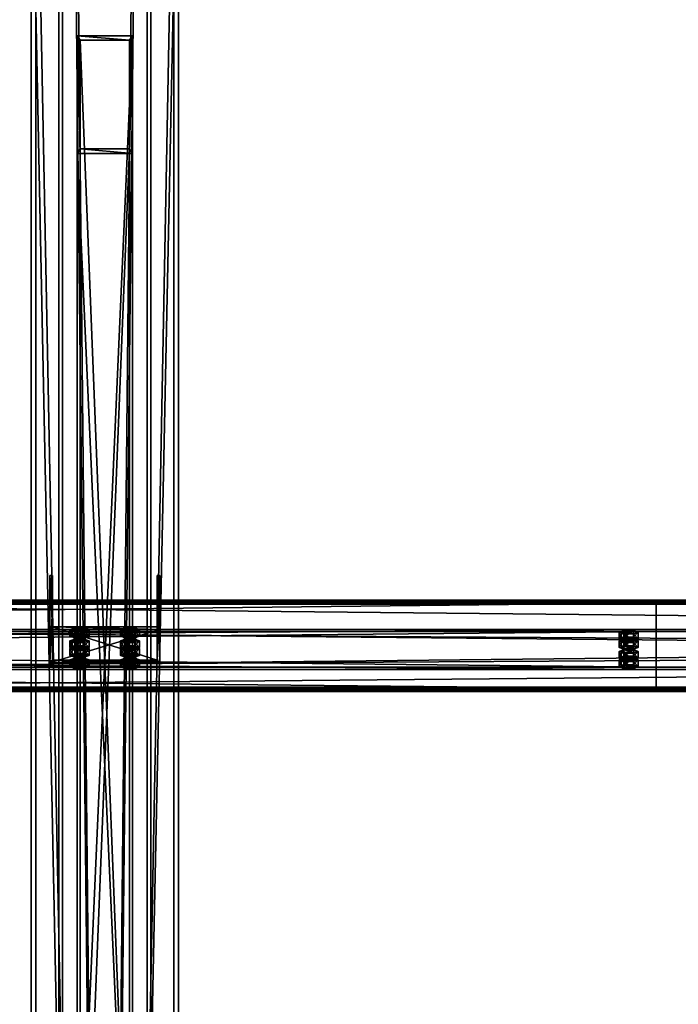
# Model space of a CAD drawing. Header units: millimetres. Extents: x -333 to 67333, y -930 to 39730.
# Tile 63 of 256: x 5407 to 6124, y 6550 to 7622. Entities that reach past the tile are written whole.
import ezdxf

# ---------------------------------------------------------------- set-up
doc = ezdxf.new("R2010")
doc.units = ezdxf.units.MM
for name, color, linetype in [('13', 7, 'Continuous'), ('5', 7, 'Continuous'), ('6', 7, 'Continuous'), ('7', 7, 'Continuous'), ('8', 7, 'Continuous'), ('95', 7, 'Continuous')]:
    doc.layers.add(name, color=color, linetype=linetype)

msp = doc.modelspace()

# ---------------------------------------------------------------- meshes
at = {"layer": '13', "color": 30}
mesh = msp.add_polyface(dxfattribs=at)
corners = [(6100, 6987.1, 4917.4), (6100, 6914.8, 4902), (-330, 6914.8, 4902), (-330, 6987.1, 4917.4), (6100, 6955.9, 4708.4), (-330, 6955.9, 4708.4), (6100, 6895.3, 4695.5), (-330, 6895.3, 4695.5), (6100, 6892.6, 4708.2), (-330, 6892.6, 4708.2), (6100, 6890.6, 4707.8), (-330, 6890.6, 4707.8), (6100, 6893.7, 4693.1), (-330, 6893.7, 4693.1), (6100, 6958.3, 4706.8), (-330, 6958.3, 4706.8), (6100, 6917.1, 4900.5), (-330, 6917.1, 4900.5), (6100, 6985.6, 4915), (-330, 6985.6, 4915), (6100, 6988.3, 4902.3), (-330, 6988.3, 4902.3), (6100, 6990.3, 4902.7), (-330, 6990.3, 4902.7)]
mesh.append_faces([[corners[k] for k in face] for face in [(0, 2, 3, 3), (1, 5, 2, 2), (4, 7, 5, 5), (6, 9, 7, 7), (8, 11, 9, 9), (10, 13, 11, 11), (12, 15, 13, 13), (14, 17, 15, 15), (16, 19, 17, 17), (18, 21, 19, 19), (20, 23, 21, 21), (22, 3, 23, 23), (8, 12, 10, 10), (11, 7, 9, 9)]], dxfattribs={"vtx0": -1, "color": 30})
mesh.append_faces([[corners[k] for k in face] for face in [(1, 16, 4, 4), (16, 0, 18, 18), (12, 6, 14, 14), (3, 19, 23, 23), (19, 2, 17, 17), (17, 2, 15, 15), (15, 5, 13, 13), (13, 7, 11, 11)]], dxfattribs={"vtx0": -1, "vtx1": -1, "color": 30})
mesh.append_faces([[corners[k] for k in face] for face in [(16, 1, 0, 0), (4, 16, 14, 14), (18, 0, 22, 22), (12, 8, 6, 6), (14, 6, 4, 4), (19, 3, 2, 2), (15, 2, 5, 5), (13, 5, 7, 7)]], dxfattribs={"vtx0": -1, "vtx2": -1, "vtx3": -1, "color": 30})
mesh.append_faces([[corners[k] for k in face] for face in [(21, 23, 19, 19)]], dxfattribs={"vtx1": -1, "color": 30})
mesh.append_faces([[corners[k] for k in face] for face in [(0, 1, 2, 2), (1, 4, 5, 5), (4, 6, 7, 7), (6, 8, 9, 9), (8, 10, 11, 11), (10, 12, 13, 13), (12, 14, 15, 15), (14, 16, 17, 17), (16, 18, 19, 19), (18, 20, 21, 21), (20, 22, 23, 23), (22, 0, 3, 3), (22, 20, 18, 18)]], dxfattribs={"vtx2": -1, "vtx3": -1, "color": 30})
mesh = msp.add_polyface(dxfattribs=at)
corners = [(11700, 6987.1, 4917.4), (11700, 6914.8, 4902), (4900, 6914.8, 4902), (4900, 6987.1, 4917.4), (11700, 6955.9, 4708.4), (4900, 6955.9, 4708.4), (11700, 6895.3, 4695.5), (4900, 6895.3, 4695.5), (11700, 6892.6, 4708.2), (4900, 6892.6, 4708.2), (11700, 6890.6, 4707.8), (4900, 6890.6, 4707.8), (11700, 6893.7, 4693.1), (4900, 6893.7, 4693.1), (11700, 6958.3, 4706.8), (4900, 6958.3, 4706.8), (11700, 6917.1, 4900.5), (4900, 6917.1, 4900.5), (11700, 6985.6, 4915), (4900, 6985.6, 4915), (11700, 6988.3, 4902.3), (4900, 6988.3, 4902.3), (11700, 6990.3, 4902.7), (4900, 6990.3, 4902.7)]
mesh.append_faces([[corners[k] for k in face] for face in [(0, 2, 3, 3), (1, 5, 2, 2), (4, 7, 5, 5), (6, 9, 7, 7), (8, 11, 9, 9), (10, 13, 11, 11), (12, 15, 13, 13), (14, 17, 15, 15), (16, 19, 17, 17), (18, 21, 19, 19), (20, 23, 21, 21), (22, 3, 23, 23), (8, 12, 10, 10), (11, 7, 9, 9)]], dxfattribs={"vtx0": -1, "color": 30})
mesh.append_faces([[corners[k] for k in face] for face in [(12, 6, 14, 14), (14, 1, 16, 16), (16, 0, 18, 18), (3, 19, 23, 23), (19, 2, 17, 17), (17, 2, 15, 15), (15, 5, 13, 13), (13, 7, 11, 11)]], dxfattribs={"vtx0": -1, "vtx1": -1, "color": 30})
mesh.append_faces([[corners[k] for k in face] for face in [(12, 8, 6, 6), (14, 6, 4, 4), (14, 4, 1, 1), (16, 1, 0, 0), (18, 0, 22, 22), (19, 3, 2, 2), (15, 2, 5, 5), (13, 5, 7, 7)]], dxfattribs={"vtx0": -1, "vtx2": -1, "vtx3": -1, "color": 30})
mesh.append_faces([[corners[k] for k in face] for face in [(21, 23, 19, 19)]], dxfattribs={"vtx1": -1, "color": 30})
mesh.append_faces([[corners[k] for k in face] for face in [(0, 1, 2, 2), (1, 4, 5, 5), (4, 6, 7, 7), (6, 8, 9, 9), (8, 10, 11, 11), (10, 12, 13, 13), (12, 14, 15, 15), (14, 16, 17, 17), (16, 18, 19, 19), (18, 20, 21, 21), (20, 22, 23, 23), (22, 0, 3, 3), (22, 20, 18, 18)]], dxfattribs={"vtx2": -1, "vtx3": -1, "color": 30})
at = {"layer": '5', "color": 131}
mesh = msp.add_polyface(dxfattribs=at)
corners = [(5546, 185.3, 2984), (5454, 185.3, 2984), (5454, 9385, 2984), (5546, 9385, 2984), (5454, 185.3, 3076), (5454, 9385, 3076), (5546, 185.3, 3076), (5546, 9385, 3076), (5550, 185.3, 2980), (5550, 185.3, 3080), (5550, 9385, 3080), (5550, 9385, 2980), (5450, 185.3, 3080), (5450, 9385, 3080), (5450, 185.3, 2980), (5450, 9385, 2980)]
mesh.append_faces([[corners[k] for k in face] for face in [(0, 2, 3, 3), (1, 5, 2, 2), (4, 7, 5, 5), (6, 3, 7, 7), (8, 10, 11, 11), (9, 13, 10, 10), (12, 15, 13, 13), (14, 11, 15, 15)]], dxfattribs={"vtx0": -1, "color": 131})
mesh.append_faces([[corners[k] for k in face] for face in [(9, 6, 12, 12), (6, 8, 0, 0), (0, 8, 1, 1), (12, 4, 14, 14), (4, 12, 6, 6), (14, 1, 8, 8), (11, 3, 15, 15), (3, 10, 7, 7), (7, 10, 5, 5), (15, 2, 13, 13), (2, 15, 3, 3), (13, 5, 10, 10)]], dxfattribs={"vtx0": -1, "vtx1": -1, "color": 131})
mesh.append_faces([[corners[k] for k in face] for face in [(6, 9, 8, 8), (14, 4, 1, 1), (3, 11, 10, 10), (13, 2, 5, 5)]], dxfattribs={"vtx0": -1, "vtx2": -1, "vtx3": -1, "color": 131})
mesh.append_faces([[corners[k] for k in face] for face in [(0, 1, 2, 2), (1, 4, 5, 5), (4, 6, 7, 7), (6, 0, 3, 3), (8, 9, 10, 10), (9, 12, 13, 13), (12, 14, 15, 15), (14, 8, 11, 11)]], dxfattribs={"vtx2": -1, "vtx3": -1, "color": 131})
at = {"layer": '6', "color": 2}
mesh = msp.add_polyface(dxfattribs=at)
corners = [(5425, 7914.8, 4751.7), (5575, 7914.8, 4751.7), (5575, 175.3, 3106.7), (5425, 175.3, 3106.7), (5575, 7883.6, 4898.4), (5575, 25.3, 3228.1), (5425, 7883.6, 4898.4), (5425, 25.3, 3228.1), (5420, 7915.8, 4746.8), (5420, 7882.6, 4903.3), (5420, 20.3, 3232.2), (5420, 180.3, 3102.6), (5580, 7882.6, 4903.3), (5580, 20.3, 3232.2), (5580, 7915.8, 4746.8), (5580, 180.3, 3102.6)]
mesh.append_faces([[corners[k] for k in face] for face in [(0, 2, 3, 3), (1, 5, 2, 2), (4, 7, 5, 5), (6, 3, 7, 7), (8, 10, 11, 11), (9, 13, 10, 10), (12, 15, 13, 13), (14, 11, 15, 15)]], dxfattribs={"vtx0": -1, "color": 2})
mesh.append_faces([[corners[k] for k in face] for face in [(9, 6, 12, 12), (6, 8, 0, 0), (0, 8, 1, 1), (12, 4, 14, 14), (4, 12, 6, 6), (14, 1, 8, 8), (11, 3, 15, 15), (3, 10, 7, 7), (7, 10, 5, 5), (15, 2, 13, 13), (2, 15, 3, 3), (13, 5, 10, 10)]], dxfattribs={"vtx0": -1, "vtx1": -1, "color": 2})
mesh.append_faces([[corners[k] for k in face] for face in [(6, 9, 8, 8), (14, 4, 1, 1), (3, 11, 10, 10), (13, 2, 5, 5)]], dxfattribs={"vtx0": -1, "vtx2": -1, "vtx3": -1, "color": 2})
mesh.append_faces([[corners[k] for k in face] for face in [(0, 1, 2, 2), (1, 4, 5, 5), (4, 6, 7, 7), (6, 0, 3, 3), (8, 9, 10, 10), (9, 12, 13, 13), (12, 14, 15, 15), (14, 8, 11, 11)]], dxfattribs={"vtx2": -1, "vtx3": -1, "color": 2})
at = {"layer": '7', "color": 6}
mesh = msp.add_polyface(dxfattribs=at)
corners = [(5440, 6921.9, 4878), (5560, 6921.9, 4878), (5560, 6958.3, 4706.8), (5440, 6958.3, 4706.8), (5560, 6980.6, 4890.5), (5560, 7017, 4719.3), (5557, 6980.6, 4890.5), (5557, 7017, 4719.3), (5557, 6924.8, 4878.6), (5557, 6961.2, 4707.4), (5443, 6924.8, 4878.6), (5443, 6961.2, 4707.4), (5443, 6980.6, 4890.5), (5443, 7017, 4719.3), (5440, 6980.6, 4890.5), (5440, 7017, 4719.3)]
mesh.append_faces([[corners[k] for k in face] for face in [(0, 2, 3, 3), (1, 5, 2, 2), (4, 7, 5, 5), (6, 9, 7, 7), (8, 11, 9, 9), (10, 13, 11, 11), (12, 15, 13, 13), (14, 3, 15, 15), (12, 0, 14, 14), (7, 2, 5, 5)]], dxfattribs={"vtx0": -1, "color": 6})
mesh.append_faces([[corners[k] for k in face] for face in [(1, 8, 4, 4), (8, 0, 10, 10), (10, 0, 12, 12), (3, 11, 15, 15), (11, 2, 9, 9), (9, 2, 7, 7)]], dxfattribs={"vtx0": -1, "vtx1": -1, "color": 6})
mesh.append_faces([[corners[k] for k in face] for face in [(8, 1, 0, 0), (11, 3, 2, 2)]], dxfattribs={"vtx0": -1, "vtx2": -1, "vtx3": -1, "color": 6})
mesh.append_faces([[corners[k] for k in face] for face in [(6, 4, 8, 8), (13, 15, 11, 11)]], dxfattribs={"vtx1": -1, "color": 6})
mesh.append_faces([[corners[k] for k in face] for face in [(0, 1, 2, 2), (1, 4, 5, 5), (4, 6, 7, 7), (6, 8, 9, 9), (8, 10, 11, 11), (10, 12, 13, 13), (12, 14, 15, 15), (14, 0, 3, 3)]], dxfattribs={"vtx2": -1, "vtx3": -1, "color": 6})
at = {"layer": '8', "color": 253}
mesh = msp.add_polyface(dxfattribs=at)
corners = [(5473, 7599.8, 4679.6), (5527, 7599.8, 4679.6), (5527, 6241.3, 3080), (5473, 6241.3, 3080), (5527, 7481.3, 4654.4), (5527, 6144.2, 3080), (5473, 7481.3, 4654.4), (5473, 6144.2, 3080), (5470, 7604.6, 4680.6), (5470, 7476.5, 4653.4), (5470, 6140.3, 3080), (5470, 6245.2, 3080), (5530, 7476.5, 4653.4), (5530, 6140.3, 3080), (5530, 7604.6, 4680.6), (5530, 6245.2, 3080)]
mesh.append_faces([[corners[k] for k in face] for face in [(0, 2, 3, 3), (1, 5, 2, 2), (4, 7, 5, 5), (6, 3, 7, 7), (8, 10, 11, 11), (9, 13, 10, 10), (12, 15, 13, 13), (14, 11, 15, 15)]], dxfattribs={"vtx0": -1, "color": 253})
mesh.append_faces([[corners[k] for k in face] for face in [(9, 6, 12, 12), (6, 8, 0, 0), (0, 8, 1, 1), (12, 4, 14, 14), (4, 12, 6, 6), (14, 1, 8, 8), (11, 3, 15, 15), (3, 10, 7, 7), (7, 10, 5, 5), (15, 2, 13, 13), (2, 15, 3, 3), (13, 5, 10, 10)]], dxfattribs={"vtx0": -1, "vtx1": -1, "color": 253})
mesh.append_faces([[corners[k] for k in face] for face in [(6, 9, 8, 8), (14, 4, 1, 1), (3, 11, 10, 10), (13, 2, 5, 5)]], dxfattribs={"vtx0": -1, "vtx2": -1, "vtx3": -1, "color": 253})
mesh.append_faces([[corners[k] for k in face] for face in [(0, 1, 2, 2), (1, 4, 5, 5), (4, 6, 7, 7), (6, 0, 3, 3), (8, 9, 10, 10), (9, 12, 13, 13), (12, 14, 15, 15), (14, 8, 11, 11)]], dxfattribs={"vtx2": -1, "vtx3": -1, "color": 253})
at = {"layer": '95', "color": 20}
mesh = msp.add_polyface(dxfattribs=at)
corners = [(5466.5, 6945.9, 4755.3), (5467.3, 6951.5, 4753.4), (5466.5, 6950.8, 4756.4), (5467.3, 6946.6, 4752.4), (5469.5, 6947, 4750.2), (5469.5, 6951.9, 4751.3), (5472.5, 6947.2, 4749.4), (5472.5, 6952.1, 4750.5), (5475.5, 6947, 4750.2), (5475.5, 6951.9, 4751.3), (5477.7, 6946.6, 4752.4), (5477.7, 6951.5, 4753.4), (5478.5, 6950.8, 4756.4), (5478.5, 6945.9, 4755.3), (5477.7, 6950.2, 4759.3), (5467.3, 6945.3, 4758.2), (5467.3, 6950.2, 4759.3), (5472.5, 6949.6, 4762.2), (5469.5, 6949.8, 4761.4), (5475.5, 6949.8, 4761.4), (5462.1, 6950.8, 4756.4), (5467.3, 6952.7, 4747.5), (5467.3, 6960, 4749.1), (5462.1, 6958.2, 4757.9), (5477.7, 6952.7, 4747.5), (5477.7, 6960, 4749.1), (5482.9, 6950.8, 4756.4), (5482.9, 6958.2, 4757.9), (5477.7, 6949, 4765.2), (5477.7, 6956.3, 4766.7), (5467.3, 6949, 4765.2), (5467.3, 6956.3, 4766.7)]
mesh.append_faces([[corners[k] for k in face] for face in [(0, 1, 2, 2), (3, 5, 1, 1), (4, 7, 5, 5), (6, 9, 7, 7), (8, 11, 9, 9), (10, 12, 11, 11), (13, 14, 12, 12), (15, 2, 16, 16), (16, 17, 18, 18), (11, 7, 9, 9), (20, 22, 23, 23), (21, 25, 22, 22), (24, 27, 25, 25), (26, 29, 27, 27), (28, 31, 29, 29), (30, 23, 31, 31), (21, 26, 24, 24), (28, 20, 30, 30), (23, 29, 31, 31), (27, 22, 25, 25)]], dxfattribs={"vtx0": -1, "color": 20})
mesh.append_faces([[corners[k] for k in face] for face in [(17, 16, 19, 19), (19, 2, 14, 14), (14, 1, 12, 12), (12, 5, 11, 11), (26, 20, 28, 28), (29, 22, 27, 27)]], dxfattribs={"vtx0": -1, "vtx1": -1, "color": 20})
mesh.append_faces([[corners[k] for k in face] for face in [(19, 16, 2, 2), (14, 2, 1, 1), (12, 1, 5, 5), (11, 5, 7, 7), (26, 21, 20, 20), (29, 23, 22, 22)]], dxfattribs={"vtx0": -1, "vtx2": -1, "vtx3": -1, "color": 20})
mesh.append_faces([[corners[k] for k in face] for face in [(3, 4, 5, 5), (4, 6, 7, 7), (6, 8, 9, 9), (8, 10, 11, 11), (20, 21, 22, 22), (21, 24, 25, 25), (24, 26, 27, 27), (26, 28, 29, 29), (28, 30, 31, 31), (30, 20, 23, 23)]], dxfattribs={"vtx2": -1, "vtx3": -1, "color": 20})
mesh = msp.add_polyface(dxfattribs=at)
corners = [(5521.5, 6945.9, 4755.3), (5522.3, 6951.5, 4753.4), (5521.5, 6950.8, 4756.4), (5522.3, 6946.6, 4752.4), (5524.5, 6947, 4750.2), (5524.5, 6951.9, 4751.3), (5527.5, 6947.2, 4749.4), (5527.5, 6952.1, 4750.5), (5530.5, 6947, 4750.2), (5530.5, 6951.9, 4751.3), (5532.7, 6946.6, 4752.4), (5532.7, 6951.5, 4753.4), (5533.5, 6950.8, 4756.4), (5533.5, 6945.9, 4755.3), (5532.7, 6950.2, 4759.3), (5522.3, 6945.3, 4758.2), (5522.3, 6950.2, 4759.3), (5527.5, 6949.6, 4762.2), (5524.5, 6949.8, 4761.4), (5530.5, 6949.8, 4761.4), (5517.1, 6950.8, 4756.4), (5522.3, 6952.7, 4747.5), (5522.3, 6960, 4749.1), (5517.1, 6958.2, 4757.9), (5532.7, 6952.7, 4747.5), (5532.7, 6960, 4749.1), (5537.9, 6950.8, 4756.4), (5537.9, 6958.2, 4757.9), (5532.7, 6949, 4765.2), (5532.7, 6956.3, 4766.7), (5522.3, 6949, 4765.2), (5522.3, 6956.3, 4766.7)]
mesh.append_faces([[corners[k] for k in face] for face in [(0, 1, 2, 2), (3, 5, 1, 1), (4, 7, 5, 5), (6, 9, 7, 7), (8, 11, 9, 9), (10, 12, 11, 11), (13, 14, 12, 12), (15, 2, 16, 16), (16, 17, 18, 18), (11, 7, 9, 9), (20, 22, 23, 23), (21, 25, 22, 22), (24, 27, 25, 25), (26, 29, 27, 27), (28, 31, 29, 29), (30, 23, 31, 31), (21, 26, 24, 24), (28, 20, 30, 30), (23, 29, 31, 31), (27, 22, 25, 25)]], dxfattribs={"vtx0": -1, "color": 20})
mesh.append_faces([[corners[k] for k in face] for face in [(17, 16, 19, 19), (19, 2, 14, 14), (14, 1, 12, 12), (12, 5, 11, 11), (26, 21, 28, 28), (29, 22, 27, 27)]], dxfattribs={"vtx0": -1, "vtx1": -1, "color": 20})
mesh.append_faces([[corners[k] for k in face] for face in [(19, 16, 2, 2), (14, 2, 1, 1), (12, 1, 5, 5), (11, 5, 7, 7), (28, 21, 20, 20), (29, 23, 22, 22)]], dxfattribs={"vtx0": -1, "vtx2": -1, "vtx3": -1, "color": 20})
mesh.append_faces([[corners[k] for k in face] for face in [(3, 4, 5, 5), (4, 6, 7, 7), (6, 8, 9, 9), (8, 10, 11, 11), (20, 21, 22, 22), (21, 24, 25, 25), (24, 26, 27, 27), (26, 28, 29, 29), (28, 30, 31, 31), (30, 20, 23, 23)]], dxfattribs={"vtx2": -1, "vtx3": -1, "color": 20})
mesh = msp.add_polyface(dxfattribs=at)
corners = [(6064, 6925.1, 4853.1), (6064.8, 6925.8, 4850.2), (6064.8, 6927.7, 4850.6), (6064, 6927.1, 4853.5), (6067, 6926.2, 4848), (6067, 6928.2, 4848.5), (6070, 6926.4, 4847.3), (6070, 6928.4, 4847.7), (6073, 6926.2, 4848), (6073, 6928.2, 4848.5), (6075.2, 6925.8, 4850.2), (6075.2, 6927.7, 4850.6), (6076, 6925.1, 4853.1), (6076, 6927.1, 4853.5), (6075.2, 6924.5, 4856.1), (6075.2, 6926.5, 4856.5), (6073, 6924.1, 4858.2), (6073, 6926, 4858.6), (6070, 6923.9, 4859), (6070, 6925.9, 4859.4), (6067, 6924.1, 4858.2), (6067, 6926, 4858.6), (6064.8, 6924.5, 4856.1), (6064.8, 6926.5, 4856.5), (6059.6, 6927.1, 4853.5), (6064.8, 6929, 4844.7), (6064.8, 6936.3, 4846.3), (6059.6, 6934.4, 4855.1), (6075.2, 6929, 4844.7), (6075.2, 6936.3, 4846.3), (6080.4, 6927.1, 4853.5), (6080.4, 6934.4, 4855.1), (6075.2, 6925.2, 4862.3), (6075.2, 6932.6, 4863.9), (6064.8, 6925.2, 4862.3), (6064.8, 6932.6, 4863.9), (6059.6, 6917.8, 4851.6), (6064.8, 6919.7, 4842.8), (6064.8, 6927, 4844.3), (6059.6, 6925.1, 4853.1), (6075.2, 6919.7, 4842.8), (6075.2, 6927, 4844.3), (6080.4, 6917.8, 4851.6), (6080.4, 6925.1, 4853.1), (6075.2, 6915.9, 4860.4), (6075.2, 6923.3, 4861.9), (6064.8, 6915.9, 4860.4), (6064.8, 6923.3, 4861.9), (6064, 6945.9, 4755.3), (6064.8, 6946.6, 4752.4), (6064.8, 6948.5, 4752.8), (6064, 6947.9, 4755.7), (6067, 6947, 4750.2), (6067, 6949, 4750.6), (6070, 6947.2, 4749.4), (6070, 6949.1, 4749.9), (6073, 6947, 4750.2), (6073, 6949, 4750.6), (6075.2, 6946.6, 4752.4), (6075.2, 6948.5, 4752.8), (6076, 6945.9, 4755.3), (6076, 6947.9, 4755.7), (6075.2, 6945.3, 4758.2), (6075.2, 6947.3, 4758.7), (6073, 6944.9, 4760.4), (6073, 6946.8, 4760.8), (6070, 6944.7, 4761.2), (6070, 6946.6, 4761.6), (6067, 6944.9, 4760.4), (6067, 6946.8, 4760.8), (6064.8, 6945.3, 4758.2), (6064.8, 6947.3, 4758.7), (6059.6, 6947.9, 4755.7), (6064.8, 6949.8, 4746.9), (6064.8, 6957.1, 4748.5), (6059.6, 6955.2, 4757.3), (6075.2, 6949.8, 4746.9), (6075.2, 6957.1, 4748.5), (6080.4, 6947.9, 4755.7), (6080.4, 6955.2, 4757.3), (6075.2, 6946, 4764.5), (6075.2, 6953.4, 4766.1), (6064.8, 6946, 4764.5), (6064.8, 6953.4, 4766.1), (6059.6, 6938.6, 4753.8), (6064.8, 6940.5, 4744.9), (6064.8, 6947.8, 4746.5), (6059.6, 6945.9, 4755.3), (6075.2, 6940.5, 4744.9), (6075.2, 6947.8, 4746.5), (6080.4, 6938.6, 4753.8), (6080.4, 6945.9, 4755.3), (6075.2, 6936.7, 4762.6), (6075.2, 6944.1, 4764.1), (6064.8, 6936.7, 4762.6), (6064.8, 6944.1, 4764.1)]
mesh.append_faces([[corners[k] for k in face] for face in [(0, 2, 3, 3), (1, 5, 2, 2), (4, 7, 5, 5), (6, 9, 7, 7), (8, 11, 9, 9), (10, 13, 11, 11), (12, 15, 13, 13), (14, 17, 15, 15), (16, 19, 17, 17), (18, 21, 19, 19), (20, 23, 21, 21), (22, 3, 23, 23), (6, 10, 8, 8), (18, 22, 20, 20), (23, 19, 21, 21), (11, 7, 9, 9), (24, 26, 27, 27), (25, 29, 26, 26), (28, 31, 29, 29), (30, 33, 31, 31), (32, 35, 33, 33), (34, 27, 35, 35), (25, 30, 28, 28), (32, 24, 34, 34), (27, 33, 35, 35), (31, 26, 29, 29), (36, 38, 39, 39), (37, 41, 38, 38), (40, 43, 41, 41), (42, 45, 43, 43), (44, 47, 45, 45), (46, 39, 47, 47), (37, 42, 40, 40), (44, 36, 46, 46), (39, 45, 47, 47), (43, 38, 41, 41), (48, 50, 51, 51), (49, 53, 50, 50), (52, 55, 53, 53), (54, 57, 55, 55), (56, 59, 57, 57), (58, 61, 59, 59), (60, 63, 61, 61), (62, 65, 63, 63), (64, 67, 65, 65), (66, 69, 67, 67), (68, 71, 69, 69), (70, 51, 71, 71), (54, 58, 56, 56), (66, 70, 68, 68), (71, 67, 69, 69), (59, 55, 57, 57), (72, 74, 75, 75), (73, 77, 74, 74), (76, 79, 77, 77), (78, 81, 79, 79), (80, 83, 81, 81), (82, 75, 83, 83), (73, 78, 76, 76), (80, 72, 82, 82), (75, 81, 83, 83), (79, 74, 77, 77), (84, 86, 87, 87), (85, 89, 86, 86), (88, 91, 89, 89), (90, 93, 91, 91), (92, 95, 93, 93), (94, 87, 95, 95), (85, 90, 88, 88), (92, 84, 94, 94), (87, 93, 95, 95), (91, 86, 89, 89)]], dxfattribs={"vtx0": -1, "color": 20})
mesh.append_faces([[corners[k] for k in face] for face in [(10, 1, 12, 12), (12, 1, 14, 14), (14, 0, 16, 16), (16, 22, 18, 18), (19, 23, 17, 17), (17, 3, 15, 15), (15, 2, 13, 13), (13, 5, 11, 11), (30, 25, 32, 32), (33, 26, 31, 31), (42, 37, 44, 44), (45, 38, 43, 43), (58, 49, 60, 60), (60, 49, 62, 62), (62, 48, 64, 64), (64, 70, 66, 66), (67, 71, 65, 65), (65, 51, 63, 63), (63, 50, 61, 61), (61, 53, 59, 59), (78, 73, 80, 80), (81, 74, 79, 79), (90, 85, 92, 92), (93, 86, 91, 91)]], dxfattribs={"vtx0": -1, "vtx1": -1, "color": 20})
mesh.append_faces([[corners[k] for k in face] for face in [(10, 6, 4, 4), (10, 4, 1, 1), (14, 1, 0, 0), (16, 0, 22, 22), (17, 23, 3, 3), (15, 3, 2, 2), (13, 2, 5, 5), (11, 5, 7, 7), (32, 25, 24, 24), (33, 27, 26, 26), (44, 37, 36, 36), (45, 39, 38, 38), (58, 54, 52, 52), (58, 52, 49, 49), (62, 49, 48, 48), (64, 48, 70, 70), (65, 71, 51, 51), (63, 51, 50, 50), (61, 50, 53, 53), (59, 53, 55, 55), (80, 73, 72, 72), (81, 75, 74, 74), (92, 85, 84, 84), (93, 87, 86, 86)]], dxfattribs={"vtx0": -1, "vtx2": -1, "vtx3": -1, "color": 20})
mesh.append_faces([[corners[k] for k in face] for face in [(0, 1, 2, 2), (1, 4, 5, 5), (4, 6, 7, 7), (6, 8, 9, 9), (8, 10, 11, 11), (10, 12, 13, 13), (12, 14, 15, 15), (14, 16, 17, 17), (16, 18, 19, 19), (18, 20, 21, 21), (20, 22, 23, 23), (22, 0, 3, 3), (24, 25, 26, 26), (25, 28, 29, 29), (28, 30, 31, 31), (30, 32, 33, 33), (32, 34, 35, 35), (34, 24, 27, 27), (36, 37, 38, 38), (37, 40, 41, 41), (40, 42, 43, 43), (42, 44, 45, 45), (44, 46, 47, 47), (46, 36, 39, 39), (48, 49, 50, 50), (49, 52, 53, 53), (52, 54, 55, 55), (54, 56, 57, 57), (56, 58, 59, 59), (58, 60, 61, 61), (60, 62, 63, 63), (62, 64, 65, 65), (64, 66, 67, 67), (66, 68, 69, 69), (68, 70, 71, 71), (70, 48, 51, 51), (72, 73, 74, 74), (73, 76, 77, 77), (76, 78, 79, 79), (78, 80, 81, 81), (80, 82, 83, 83), (82, 72, 75, 75), (84, 85, 86, 86), (85, 88, 89, 89), (88, 90, 91, 91), (90, 92, 93, 93), (92, 94, 95, 95), (94, 84, 87, 87)]], dxfattribs={"vtx2": -1, "vtx3": -1, "color": 20})
mesh = msp.add_polyface(dxfattribs=at)
corners = [(5482.9, 6937.4, 4855.7), (5467.3, 6939.2, 4846.9), (5477.7, 6939.2, 4846.9), (5466.5, 6945.9, 4755.3), (5467.3, 6946.6, 4752.4), (5467.3, 6951.5, 4753.4), (5477.7, 6946.6, 4752.4), (5478.5, 6945.9, 4755.3), (5478.5, 6950.8, 4756.4), (5477.7, 6945.3, 4758.2), (5477.7, 6950.2, 4759.3), (5475.5, 6944.9, 4760.4), (5475.5, 6949.8, 4761.4), (5472.5, 6944.7, 4761.2), (5472.5, 6949.6, 4762.2), (5469.5, 6944.9, 4760.4), (5469.5, 6949.8, 4761.4), (5467.3, 6945.3, 4758.2), (5467.3, 6950.2, 4759.3), (5466.5, 6950.8, 4756.4), (5472.5, 6947.2, 4749.4), (5475.5, 6947, 4750.2), (5469.5, 6947, 4750.2), (5462.1, 6938.6, 4753.8), (5467.3, 6940.5, 4744.9), (5467.3, 6947.8, 4746.5), (5462.1, 6945.9, 4755.3), (5477.7, 6940.5, 4744.9), (5477.7, 6947.8, 4746.5), (5482.9, 6938.6, 4753.8), (5482.9, 6945.9, 4755.3), (5477.7, 6936.7, 4762.6), (5477.7, 6944.1, 4764.1), (5467.3, 6936.7, 4762.6), (5467.3, 6944.1, 4764.1)]
mesh.append_faces([[corners[k] for k in face] for face in [(0, 1, 2, 2), (9, 12, 10, 10), (11, 14, 12, 12), (13, 16, 14, 14), (15, 18, 16, 16), (20, 6, 21, 21), (13, 17, 15, 15), (23, 25, 26, 26), (24, 28, 25, 25), (27, 30, 28, 28), (29, 32, 30, 30), (31, 34, 32, 32), (33, 26, 34, 34), (24, 29, 27, 27), (26, 32, 34, 34), (30, 25, 28, 28)]], dxfattribs={"vtx0": -1, "color": 20})
mesh.append_faces([[corners[k] for k in face] for face in [(6, 22, 7, 7), (7, 4, 9, 9), (9, 3, 11, 11), (11, 17, 13, 13), (29, 24, 31, 31), (32, 25, 30, 30)]], dxfattribs={"vtx0": -1, "vtx1": -1, "color": 20})
mesh.append_faces([[corners[k] for k in face] for face in [(6, 20, 22, 22), (7, 22, 4, 4), (9, 4, 3, 3), (11, 3, 17, 17), (31, 24, 23, 23), (32, 26, 25, 25)]], dxfattribs={"vtx0": -1, "vtx2": -1, "vtx3": -1, "color": 20})
mesh.append_faces([[corners[k] for k in face] for face in [(3, 4, 5, 5), (6, 7, 8, 8), (7, 9, 10, 10), (9, 11, 12, 12), (11, 13, 14, 14), (13, 15, 16, 16), (15, 17, 18, 18), (17, 3, 19, 19), (23, 24, 25, 25), (24, 27, 28, 28), (27, 29, 30, 30), (29, 31, 32, 32), (31, 33, 34, 34), (33, 23, 26, 26)]], dxfattribs={"vtx2": -1, "vtx3": -1, "color": 20})
mesh = msp.add_polyface(dxfattribs=at)
corners = [(5537.9, 6937.4, 4855.7), (5522.3, 6939.2, 4846.9), (5532.7, 6939.2, 4846.9), (5521.5, 6945.9, 4755.3), (5522.3, 6946.6, 4752.4), (5522.3, 6951.5, 4753.4), (5532.7, 6946.6, 4752.4), (5533.5, 6945.9, 4755.3), (5533.5, 6950.8, 4756.4), (5532.7, 6945.3, 4758.2), (5532.7, 6950.2, 4759.3), (5530.5, 6944.9, 4760.4), (5530.5, 6949.8, 4761.4), (5527.5, 6944.7, 4761.2), (5527.5, 6949.6, 4762.2), (5524.5, 6944.9, 4760.4), (5524.5, 6949.8, 4761.4), (5522.3, 6945.3, 4758.2), (5522.3, 6950.2, 4759.3), (5521.5, 6950.8, 4756.4), (5527.5, 6947.2, 4749.4), (5530.5, 6947, 4750.2), (5524.5, 6947, 4750.2), (5517.1, 6938.6, 4753.8), (5522.3, 6940.5, 4744.9), (5522.3, 6947.8, 4746.5), (5517.1, 6945.9, 4755.3), (5532.7, 6940.5, 4744.9), (5532.7, 6947.8, 4746.5), (5537.9, 6938.6, 4753.8), (5537.9, 6945.9, 4755.3), (5532.7, 6936.7, 4762.6), (5532.7, 6944.1, 4764.1), (5522.3, 6936.7, 4762.6), (5522.3, 6944.1, 4764.1)]
mesh.append_faces([[corners[k] for k in face] for face in [(0, 1, 2, 2), (9, 12, 10, 10), (11, 14, 12, 12), (13, 16, 14, 14), (15, 18, 16, 16), (20, 6, 21, 21), (13, 17, 15, 15), (23, 25, 26, 26), (24, 28, 25, 25), (27, 30, 28, 28), (29, 32, 30, 30), (31, 34, 32, 32), (33, 26, 34, 34), (24, 29, 27, 27), (26, 32, 34, 34), (30, 25, 28, 28)]], dxfattribs={"vtx0": -1, "color": 20})
mesh.append_faces([[corners[k] for k in face] for face in [(6, 22, 7, 7), (7, 4, 9, 9), (9, 3, 11, 11), (11, 17, 13, 13), (29, 24, 31, 31), (32, 25, 30, 30)]], dxfattribs={"vtx0": -1, "vtx1": -1, "color": 20})
mesh.append_faces([[corners[k] for k in face] for face in [(6, 20, 22, 22), (7, 22, 4, 4), (9, 4, 3, 3), (11, 3, 17, 17), (31, 24, 23, 23), (32, 26, 25, 25)]], dxfattribs={"vtx0": -1, "vtx2": -1, "vtx3": -1, "color": 20})
mesh.append_faces([[corners[k] for k in face] for face in [(3, 4, 5, 5), (6, 7, 8, 8), (7, 9, 10, 10), (9, 11, 12, 12), (11, 13, 14, 14), (13, 15, 16, 16), (15, 17, 18, 18), (17, 3, 19, 19), (23, 24, 25, 25), (24, 27, 28, 28), (27, 29, 30, 30), (29, 31, 32, 32), (31, 33, 34, 34), (33, 23, 26, 26)]], dxfattribs={"vtx2": -1, "vtx3": -1, "color": 20})
mesh = msp.add_polyface(dxfattribs=at)
corners = [(5466.5, 6925.1, 4853.1), (5467.3, 6930.7, 4851.2), (5466.5, 6930, 4854.2), (5467.3, 6925.8, 4850.2), (5469.5, 6926.2, 4848), (5469.5, 6931.1, 4849.1), (5472.5, 6926.4, 4847.3), (5472.5, 6931.3, 4848.3), (5475.5, 6926.2, 4848), (5475.5, 6931.1, 4849.1), (5477.7, 6925.8, 4850.2), (5477.7, 6930.7, 4851.2), (5478.5, 6930, 4854.2), (5478.5, 6925.1, 4853.1), (5477.7, 6929.4, 4857.1), (5467.3, 6924.5, 4856.1), (5467.3, 6929.4, 4857.1), (5472.5, 6928.8, 4860), (5469.5, 6929, 4859.2), (5475.5, 6929, 4859.2), (5462.1, 6930, 4854.2), (5467.3, 6931.9, 4845.4), (5467.3, 6939.2, 4846.9), (5462.1, 6937.4, 4855.7), (5477.7, 6931.9, 4845.4), (5477.7, 6939.2, 4846.9), (5482.9, 6930, 4854.2), (5482.9, 6937.4, 4855.7), (5477.7, 6928.2, 4863), (5477.7, 6935.5, 4864.5), (5467.3, 6928.2, 4863), (5467.3, 6935.5, 4864.5), (5477.7, 6936.7, 4762.6), (5462.1, 6938.6, 4753.8), (5467.3, 6936.7, 4762.6)]
mesh.append_faces([[corners[k] for k in face] for face in [(0, 1, 2, 2), (3, 5, 1, 1), (4, 7, 5, 5), (6, 9, 7, 7), (8, 11, 9, 9), (10, 12, 11, 11), (13, 14, 12, 12), (15, 2, 16, 16), (16, 17, 18, 18), (11, 7, 9, 9), (20, 22, 23, 23), (21, 25, 22, 22), (24, 27, 25, 25), (26, 29, 27, 27), (28, 31, 29, 29), (30, 23, 31, 31), (21, 26, 24, 24), (28, 20, 30, 30), (23, 29, 31, 31), (32, 33, 34, 34)]], dxfattribs={"vtx0": -1, "color": 20})
mesh.append_faces([[corners[k] for k in face] for face in [(17, 16, 19, 19), (19, 2, 14, 14), (14, 1, 12, 12), (12, 5, 11, 11), (26, 20, 28, 28), (29, 22, 27, 27)]], dxfattribs={"vtx0": -1, "vtx1": -1, "color": 20})
mesh.append_faces([[corners[k] for k in face] for face in [(19, 16, 2, 2), (14, 2, 1, 1), (12, 1, 5, 5), (11, 5, 7, 7), (26, 21, 20, 20), (29, 23, 22, 22)]], dxfattribs={"vtx0": -1, "vtx2": -1, "vtx3": -1, "color": 20})
mesh.append_faces([[corners[k] for k in face] for face in [(3, 4, 5, 5), (4, 6, 7, 7), (6, 8, 9, 9), (8, 10, 11, 11), (20, 21, 22, 22), (21, 24, 25, 25), (24, 26, 27, 27), (26, 28, 29, 29), (28, 30, 31, 31), (30, 20, 23, 23)]], dxfattribs={"vtx2": -1, "vtx3": -1, "color": 20})
mesh = msp.add_polyface(dxfattribs=at)
corners = [(5521.5, 6925.1, 4853.1), (5522.3, 6930.7, 4851.2), (5521.5, 6930, 4854.2), (5522.3, 6925.8, 4850.2), (5524.5, 6926.2, 4848), (5524.5, 6931.1, 4849.1), (5527.5, 6926.4, 4847.3), (5527.5, 6931.3, 4848.3), (5530.5, 6926.2, 4848), (5530.5, 6931.1, 4849.1), (5532.7, 6925.8, 4850.2), (5532.7, 6930.7, 4851.2), (5533.5, 6930, 4854.2), (5533.5, 6925.1, 4853.1), (5532.7, 6929.4, 4857.1), (5522.3, 6924.5, 4856.1), (5522.3, 6929.4, 4857.1), (5527.5, 6928.8, 4860), (5524.5, 6929, 4859.2), (5530.5, 6929, 4859.2), (5517.1, 6930, 4854.2), (5522.3, 6931.9, 4845.4), (5522.3, 6939.2, 4846.9), (5517.1, 6937.4, 4855.7), (5532.7, 6931.9, 4845.4), (5532.7, 6939.2, 4846.9), (5537.9, 6930, 4854.2), (5537.9, 6937.4, 4855.7), (5532.7, 6928.2, 4863), (5532.7, 6935.5, 4864.5), (5522.3, 6928.2, 4863), (5522.3, 6935.5, 4864.5), (5532.7, 6936.7, 4762.6), (5517.1, 6938.6, 4753.8), (5522.3, 6936.7, 4762.6)]
mesh.append_faces([[corners[k] for k in face] for face in [(0, 1, 2, 2), (3, 5, 1, 1), (4, 7, 5, 5), (6, 9, 7, 7), (8, 11, 9, 9), (10, 12, 11, 11), (13, 14, 12, 12), (15, 2, 16, 16), (16, 17, 18, 18), (11, 7, 9, 9), (20, 22, 23, 23), (21, 25, 22, 22), (24, 27, 25, 25), (26, 29, 27, 27), (28, 31, 29, 29), (30, 23, 31, 31), (21, 26, 24, 24), (28, 20, 30, 30), (23, 29, 31, 31), (32, 33, 34, 34)]], dxfattribs={"vtx0": -1, "color": 20})
mesh.append_faces([[corners[k] for k in face] for face in [(17, 16, 19, 19), (19, 2, 14, 14), (14, 1, 12, 12), (12, 5, 11, 11), (26, 20, 28, 28), (29, 22, 27, 27)]], dxfattribs={"vtx0": -1, "vtx1": -1, "color": 20})
mesh.append_faces([[corners[k] for k in face] for face in [(19, 16, 2, 2), (14, 2, 1, 1), (12, 1, 5, 5), (11, 5, 7, 7), (26, 21, 20, 20), (29, 23, 22, 22)]], dxfattribs={"vtx0": -1, "vtx2": -1, "vtx3": -1, "color": 20})
mesh.append_faces([[corners[k] for k in face] for face in [(3, 4, 5, 5), (4, 6, 7, 7), (6, 8, 9, 9), (8, 10, 11, 11), (20, 21, 22, 22), (21, 24, 25, 25), (24, 26, 27, 27), (26, 28, 29, 29), (28, 30, 31, 31), (30, 20, 23, 23)]], dxfattribs={"vtx2": -1, "vtx3": -1, "color": 20})
mesh = msp.add_polyface(dxfattribs=at)
corners = [(5466.5, 6925.1, 4853.1), (5467.3, 6925.8, 4850.2), (5467.3, 6930.7, 4851.2), (5477.7, 6925.8, 4850.2), (5478.5, 6925.1, 4853.1), (5478.5, 6930, 4854.2), (5477.7, 6924.5, 4856.1), (5477.7, 6929.4, 4857.1), (5475.5, 6924.1, 4858.2), (5475.5, 6929, 4859.2), (5472.5, 6923.9, 4859), (5472.5, 6928.8, 4860), (5469.5, 6924.1, 4858.2), (5469.5, 6929, 4859.2), (5467.3, 6924.5, 4856.1), (5467.3, 6929.4, 4857.1), (5466.5, 6930, 4854.2), (5472.5, 6926.4, 4847.3), (5475.5, 6926.2, 4848), (5469.5, 6926.2, 4848), (5462.1, 6917.8, 4851.6), (5467.3, 6919.7, 4842.8), (5467.3, 6927, 4844.3), (5462.1, 6925.1, 4853.1), (5477.7, 6919.7, 4842.8), (5477.7, 6927, 4844.3), (5482.9, 6917.8, 4851.6), (5482.9, 6925.1, 4853.1), (5477.7, 6915.9, 4860.4), (5477.7, 6923.3, 4861.9), (5467.3, 6915.9, 4860.4), (5467.3, 6923.3, 4861.9)]
mesh.append_faces([[corners[k] for k in face] for face in [(6, 9, 7, 7), (8, 11, 9, 9), (10, 13, 11, 11), (12, 15, 13, 13), (17, 3, 18, 18), (10, 14, 12, 12), (20, 22, 23, 23), (21, 25, 22, 22), (24, 27, 25, 25), (26, 29, 27, 27), (28, 31, 29, 29), (30, 23, 31, 31), (21, 26, 24, 24), (28, 20, 30, 30), (23, 29, 31, 31), (27, 22, 25, 25)]], dxfattribs={"vtx0": -1, "color": 20})
mesh.append_faces([[corners[k] for k in face] for face in [(3, 19, 4, 4), (4, 1, 6, 6), (6, 0, 8, 8), (8, 14, 10, 10), (26, 21, 28, 28), (29, 22, 27, 27)]], dxfattribs={"vtx0": -1, "vtx1": -1, "color": 20})
mesh.append_faces([[corners[k] for k in face] for face in [(3, 17, 19, 19), (4, 19, 1, 1), (6, 1, 0, 0), (8, 0, 14, 14), (28, 21, 20, 20), (29, 23, 22, 22)]], dxfattribs={"vtx0": -1, "vtx2": -1, "vtx3": -1, "color": 20})
mesh.append_faces([[corners[k] for k in face] for face in [(0, 1, 2, 2), (3, 4, 5, 5), (4, 6, 7, 7), (6, 8, 9, 9), (8, 10, 11, 11), (10, 12, 13, 13), (12, 14, 15, 15), (14, 0, 16, 16), (20, 21, 22, 22), (21, 24, 25, 25), (24, 26, 27, 27), (26, 28, 29, 29), (28, 30, 31, 31), (30, 20, 23, 23)]], dxfattribs={"vtx2": -1, "vtx3": -1, "color": 20})
mesh = msp.add_polyface(dxfattribs=at)
corners = [(5521.5, 6925.1, 4853.1), (5522.3, 6925.8, 4850.2), (5522.3, 6930.7, 4851.2), (5532.7, 6925.8, 4850.2), (5533.5, 6925.1, 4853.1), (5533.5, 6930, 4854.2), (5532.7, 6924.5, 4856.1), (5532.7, 6929.4, 4857.1), (5530.5, 6924.1, 4858.2), (5530.5, 6929, 4859.2), (5527.5, 6923.9, 4859), (5527.5, 6928.8, 4860), (5524.5, 6924.1, 4858.2), (5524.5, 6929, 4859.2), (5522.3, 6924.5, 4856.1), (5522.3, 6929.4, 4857.1), (5521.5, 6930, 4854.2), (5527.5, 6926.4, 4847.3), (5530.5, 6926.2, 4848), (5524.5, 6926.2, 4848), (5517.1, 6917.8, 4851.6), (5522.3, 6919.7, 4842.8), (5522.3, 6927, 4844.3), (5517.1, 6925.1, 4853.1), (5532.7, 6919.7, 4842.8), (5532.7, 6927, 4844.3), (5537.9, 6917.8, 4851.6), (5537.9, 6925.1, 4853.1), (5532.7, 6915.9, 4860.4), (5532.7, 6923.3, 4861.9), (5522.3, 6915.9, 4860.4), (5522.3, 6923.3, 4861.9)]
mesh.append_faces([[corners[k] for k in face] for face in [(6, 9, 7, 7), (8, 11, 9, 9), (10, 13, 11, 11), (12, 15, 13, 13), (17, 3, 18, 18), (10, 14, 12, 12), (20, 22, 23, 23), (21, 25, 22, 22), (24, 27, 25, 25), (26, 29, 27, 27), (28, 31, 29, 29), (30, 23, 31, 31), (21, 26, 24, 24), (28, 20, 30, 30), (23, 29, 31, 31), (27, 22, 25, 25)]], dxfattribs={"vtx0": -1, "color": 20})
mesh.append_faces([[corners[k] for k in face] for face in [(3, 19, 4, 4), (4, 1, 6, 6), (6, 0, 8, 8), (8, 14, 10, 10), (26, 21, 28, 28), (29, 22, 27, 27)]], dxfattribs={"vtx0": -1, "vtx1": -1, "color": 20})
mesh.append_faces([[corners[k] for k in face] for face in [(3, 17, 19, 19), (4, 19, 1, 1), (6, 1, 0, 0), (8, 0, 14, 14), (28, 21, 20, 20), (29, 23, 22, 22)]], dxfattribs={"vtx0": -1, "vtx2": -1, "vtx3": -1, "color": 20})
mesh.append_faces([[corners[k] for k in face] for face in [(0, 1, 2, 2), (3, 4, 5, 5), (4, 6, 7, 7), (6, 8, 9, 9), (8, 10, 11, 11), (10, 12, 13, 13), (12, 14, 15, 15), (14, 0, 16, 16), (20, 21, 22, 22), (21, 24, 25, 25), (24, 26, 27, 27), (26, 28, 29, 29), (28, 30, 31, 31), (30, 20, 23, 23)]], dxfattribs={"vtx2": -1, "vtx3": -1, "color": 20})

doc.saveas('drawing.dxf')
